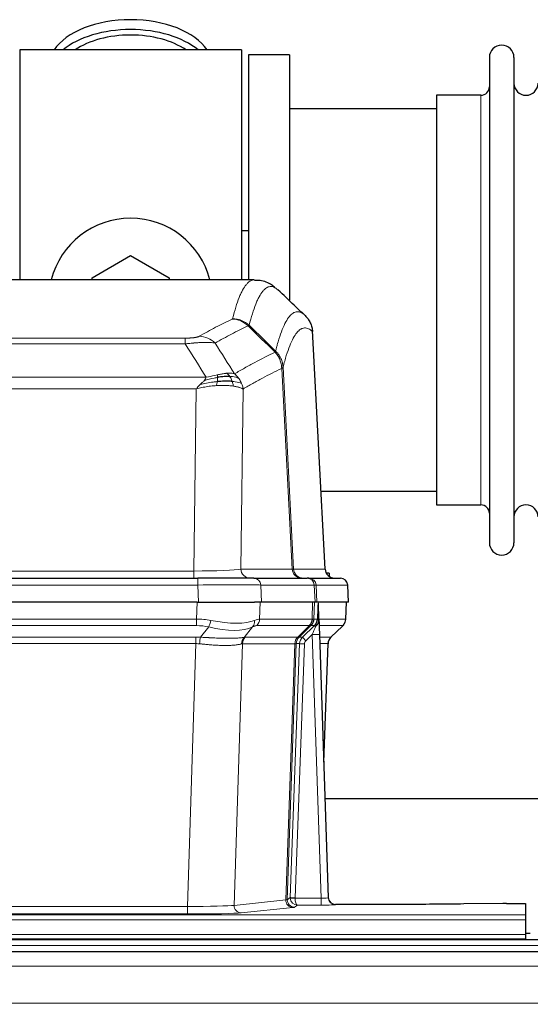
# Model space of a CAD drawing. Header units: inches. Extents: x 0 to 20790, y -12 to 14700.
# Tile 72 of 132: x 5316 to 5528, y 11981 to 12390. Entities that reach past the tile are written whole.
import ezdxf

# ---------------------------------------------------------------- set-up
doc = ezdxf.new("R2010")
doc.units = ezdxf.units.IN
doc.layers.add('1', color=7, linetype='Continuous', true_color=0xffffff)
doc.layers.add('254', color=7, linetype='Continuous', true_color=0xffffff)
doc.styles.add('latin_extended', font='simplex.shx')
doc.dimstyles.get("Standard").update_dxf_attribs({"dimtxt": 0.18, "dimasz": 0.18, "dimexe": 0.18, "dimexo": 0.0625, "dimgap": 0.09, "dimtad": 0, "dimtih": 1, "dimtoh": 1, "dimdec": 4, "dimzin": 0, "dimdsep": 46, "dimtxsty": 'Standard', "dimcen": 0.09, "dimadec": 0, "dimazin": 0, "dimtfac": 1, "dimtdec": 4, "dimtofl": 0, "dimtmove": 0, "dimatfit": 3, "dimfxl": 1, "dimtolj": 1, "dimtzin": 0, "dimarcsym": 0})

# ---------------------------------------------------------------- blocks, each defined once
blk = doc.blocks.new('_U1')
at = {"layer": '254', "color": 3, "linetype": 'Continuous', "lineweight": 13, "transparency": 16777216}
for p, q in [((1623.11, 12324.55), (1623.11, 8470.57)), ((7857.62, 10337.89), (7857.62, 8470.57)), ((1745.61, 8505.57), (7735.12, 8505.57))]:
    blk.add_line(p, q, dxfattribs=at)
at = {"layer": '254', "color": 3, "transparency": 16777216}
for points in [[(1745.61, 8525.98), (1745.61, 8485.15), (1623.11, 8505.57)], [(7735.12, 8485.15), (7735.12, 8525.98), (7857.62, 8505.57)]]:
    blk.add_solid(points, dxfattribs=at)
at = {"layer": 'Defpoints', "color": 0, "transparency": 16777216}
for p in [(1623.11, 12359.55), (7857.62, 10372.89), (7857.62, 8505.57)]:
    blk.add_point(p, dxfattribs=at)
at = {"layer": '254', "color": 2, "lineweight": 13, "transparency": 16777216, "insert": (4524.53, 8689.32), "char_height": 122.5, "attachment_point": 1, "style": 'latin_extended'}
blk.add_mtext('\\A1;6235', dxfattribs=at)

msp = doc.modelspace()

# ---------------------------------------------------------------- linework, layer by layer
at = {"layer": '1', "color": 2, "linetype": 'Continuous', "lineweight": 25}
for p, q in [((5407.619, 12377.691), (5315.619, 12377.691)), ((5315.619, 12377.691), (5315.619, 12282.091)), ((5407.619, 12377.691), (5407.619, 12282.091)), ((5427.619, 12375.691), (5410.619, 12375.691)), ((5410.619, 12375.691), (5410.619, 12282.093)), ((5427.619, 12375.691), (5427.619, 12273.691)), ((5510.619, 12374.591), (5510.619, 12172.791)), ((5520.819, 12374.591), (5520.819, 12172.791)), ((5507.119, 12358.841), (5488.619, 12358.841)), ((5488.619, 12358.841), (5488.619, 12188.541)), ((5488.625, 12353.191), (5427.619, 12353.191)), ((5410.614, 12302.453), (5407.618, 12302.453)), ((5345.619, 12282.928), (5361.619, 12292.166)), ((5361.619, 12292.166), (5377.619, 12282.928)), ((5412.973, 12282.086), (5150.265, 12282.086)), ((5345.619, 12282.085), (5345.619, 12282.928)), ((5377.619, 12282.928), (5377.619, 12282.085)), ((5442.395, 12161.873), (5437.124, 12261.01)), ((5440.681, 12194.191), (5488.625, 12194.191)), ((5488.619, 12188.541), (5507.119, 12188.541)), ((5173.709, 12158.086), (5389.529, 12158.086)), ((5412.784, 12158.086), (5389.529, 12158.086)), ((5412.784, 12158.086), (5434.958, 12158.086)), ((5435.656, 12158.086), (5434.958, 12158.086)), ((5435.656, 12158.086), (5448.766, 12158.086)), ((5444.119, 12160.191), (5442.854, 12160.191)), ((5444.119, 12160.191), (5444.119, 12158.783)), ((5452.158, 12148.086), (5451.777, 12155.245)), ((5389.231, 12148.086), (5174.007, 12148.086)), ((5389.231, 12148.086), (5413.089, 12148.086)), ((5415.984, 12148.086), (5413.089, 12148.086)), ((5438.239, 12148.086), (5415.984, 12148.086)), ((5439.023, 12148.086), (5438.239, 12148.086)), ((5452.141, 12148.086), (5439.023, 12148.086)), ((5439.83, 12140.925), (5439.603, 12147.655)), ((5450.968, 12141.075), (5451.217, 12148.086)), ((5439.832, 12140.875), (5439.83, 12140.925)), ((5444.818, 12133.561), (5449.556, 12138.07)), ((5440.04, 12134.607), (5443.728, 12025.231)), ((5441.828, 12081.583), (5443.607, 12130.856)), ((5610.838, 12066.355), (5442.32, 12066.355)), ((5443.728, 12025.231), (5443.736, 12025.096)), ((5476.619, 12022.465), (5446.716, 12022.465)), ((5516.163, 12022.874), (5499.998, 12022.629)), ((5517.662, 12022.884), (5525.619, 12022.884)), ((5525.619, 12022.884), (5525.619, 12018.111)), ((5525.619, 12018.111), (5525.619, 12016.042)), ((5525.619, 12016.042), (5525.619, 12010.016)), ((5527.578, 12010.345), (5525.58, 12010.345)), ((5525.619, 12010.016), (5525.619, 12008.086)), ((6012.119, 12007.691), (5035.119, 12007.691)), ((5037.619, 12008.086), (5525.619, 12008.086)), ((5525.619, 12008.086), (5525.619, 12007.691)), ((6012.119, 12002.691), (5035.119, 12002.691))]:
    msp.add_line(p, q, dxfattribs=at)
at = {"layer": '1', "color": 110, "linetype": 'Continuous', "lineweight": 13}
for p, q in [((5507.119, 12358.841), (5507.119, 12188.541)), ((5442.383, 12161.876), (5437.135, 12260.572)), ((5178.948, 12257.879), (5384.29, 12257.879)), ((5384.29, 12255.462), (5384.29, 12257.879)), ((5384.29, 12255.462), (5178.948, 12255.462)), ((5428.735, 12161.876), (5424.384, 12245.268)), ((5424.94, 12245.745), (5429.316, 12161.876)), ((5170.216, 12241.632), (5393.022, 12241.632)), ((5388.909, 12236.733), (5174.329, 12236.733)), ((5387.941, 12161.05), (5388.909, 12236.733)), ((5408.341, 12236.723), (5407.383, 12161.876)), ((5407.383, 12161.876), (5428.735, 12161.876)), ((5429.316, 12161.876), (5442.383, 12161.876)), ((5175.298, 12161.05), (5387.941, 12161.05)), ((5387.941, 12158.086), (5387.941, 12161.05)), ((5389.529, 12158.086), (5389.529, 12155.243)), ((5389.529, 12155.243), (5173.709, 12155.243)), ((5389.822, 12148.086), (5389.529, 12155.243)), ((5437.865, 12155.243), (5415.691, 12155.243)), ((5415.691, 12155.243), (5415.984, 12148.086)), ((5438.239, 12148.086), (5437.865, 12155.243)), ((5451.761, 12155.243), (5438.65, 12155.243)), ((5438.65, 12155.243), (5439.023, 12148.086)), ((5452.141, 12148.086), (5451.761, 12155.243)), ((5389.04, 12141.091), (5389.231, 12148.086)), ((5415.413, 12148.086), (5415.222, 12141.091)), ((5436.969, 12141.091), (5437.212, 12148.086)), ((5437.997, 12148.086), (5437.754, 12141.091)), ((5450.953, 12141.091), (5451.2, 12148.086)), ((5174.198, 12141.091), (5389.04, 12141.091)), ((5389.04, 12138.354), (5389.04, 12141.091)), ((5415.222, 12141.091), (5436.969, 12141.091)), ((5437.754, 12141.091), (5439.216, 12141.091)), ((5439.825, 12141.091), (5450.953, 12141.091)), ((5389.04, 12138.354), (5174.198, 12138.354)), ((5390.611, 12133.527), (5394.064, 12137.795)), ((5412.263, 12137.795), (5408.769, 12133.477)), ((5435.786, 12138.354), (5414.039, 12138.354)), ((5431.007, 12133.545), (5435.953, 12138.342)), ((5436.498, 12138.342), (5431.607, 12133.598)), ((5433.044, 12133.604), (5437.971, 12138.354)), ((5437.971, 12138.354), (5436.536, 12138.354)), ((5449.734, 12138.354), (5439.915, 12138.354)), ((5444.826, 12133.581), (5449.639, 12138.162)), ((5174.54, 12133.603), (5388.698, 12133.603)), ((5388.698, 12130.865), (5388.698, 12133.603)), ((5409.272, 12133.545), (5431.007, 12133.545)), ((5431.632, 12133.604), (5433.044, 12133.604)), ((5437.042, 12134.611), (5434.432, 12132.095)), ((5440.736, 12025.069), (5437.042, 12134.611)), ((5440.074, 12133.604), (5444.813, 12133.604)), ((5388.698, 12130.865), (5174.54, 12130.865)), ((5385.224, 12021.58), (5388.698, 12130.865)), ((5408.09, 12130.825), (5404.633, 12022.049)), ((5429.825, 12130.825), (5408.09, 12130.825)), ((5426.118, 12024.295), (5429.831, 12130.825)), ((5430.414, 12130.869), (5426.703, 12024.409)), ((5427.932, 12025.306), (5431.823, 12130.869)), ((5433.821, 12130.728), (5429.929, 12025.165)), ((5431.823, 12130.869), (5430.414, 12130.869)), ((5443.595, 12130.869), (5440.166, 12130.869)), ((5441.822, 12081.756), (5443.595, 12130.869)), ((5404.633, 12022.049), (5426.118, 12024.295)), ((5426.703, 12024.409), (5427.932, 12025.306)), ((5429.931, 12025.069), (5440.736, 12025.069)), ((5440.736, 12025.069), (5440.736, 12022.175)), ((5446.716, 12022.465), (5446.727, 12022.333)), ((5178.014, 12021.58), (5385.224, 12021.58)), ((5385.224, 12018.476), (5178.014, 12018.476)), ((5385.224, 12021.58), (5385.224, 12018.476)), ((5429.026, 12021.179), (5407.541, 12018.932)), ((5430.894, 12022.175), (5429.7, 12021.303)), ((5440.736, 12022.175), (5430.894, 12022.175)), ((5037.619, 12018.111), (5525.619, 12018.111)), ((5037.619, 12016.042), (5525.619, 12016.042)), ((5037.619, 12010.016), (5525.619, 12010.016)), ((6012.119, 12005.326), (5035.119, 12005.326)), ((6012.119, 11996.833), (5035.119, 11996.833)), ((6012.119, 11981.35), (5035.119, 11981.35))]:
    msp.add_line(p, q, dxfattribs=at)
at = {"layer": '1', "color": 2, "linetype": 'Continuous', "lineweight": 25}
for centre, radius, start, end in [((5515.719, 12374.591), 5.1, 0, 180), ((5507.119, 12362.341), 3.5, 270, 0), ((5525.819, 12363.841), 5, 180, 0), ((5361.619, 12273.691), 34, 14.29875, 165.70125), ((5507.119, 12185.041), 3.5, 0, 90), ((5525.819, 12183.541), 5, 0, 180), ((5515.719, 12172.791), 5.1, 180, 0), ((5448.781, 12155.086), 3, 3.87864, 90)]:
    msp.add_arc(centre, radius, start, end, dxfattribs=at)
for centre, major_axis, ratio, start_param, end_param in [((5361.619, 12370.76), (34, 0), 0.5735764, 0.3633693, 2.7782723), ((5361.619, 12366.664), (34, 0), 0.5735764, 0.6009523, 2.5406894), ((5361.619, 12366.664), (-30, 0), 0.5735764, 4.712389, 5.5877152), ((5361.619, 12366.664), (-30, 0), 0.5735764, 3.8370627, 4.712389), ((5446.375, 12162.086), (0, -4), 0.9993908, 4.7647489, 6.2831853), ((5440.04, 12134.782), (-0.227, 6.726), 0.0008736, 0.4374328, 1.5967123), ((5446.862, 12141.039), (3.174, -2.434), 0.9869112, 6.1322815, 6.2830018), ((5447.603, 12130.703), (-3.886, 0.947), 0.998973, 5.7186048, 6.4862172), ((5446.716, 12025.469), (-0.15, 3), 0.998739, 1.5545356, 3.0917055), ((5517.665, 12022.805), (-3, 0), 0.0262223, 4.7133912, 5.2365954)]:
    msp.add_ellipse(centre, major_axis=major_axis, ratio=ratio, start_param=start_param, end_param=end_param, dxfattribs=at)
at = {"layer": '1', "color": 110, "linetype": 'Continuous', "lineweight": 13}
for centre, major_axis, ratio, start_param, end_param in [((5403.799, 12255.868), (-4.281, 9.037), 0.9659395, 5.0815715, 5.8272089), ((5403.986, 12256.029), (-9.695, 2.45), 0.9931439, 4.2008878, 4.9582972), ((5390.137, 12248.722), (4.97, -8.677), 0.9635717, 1.8622888, 2.6052468), ((5388.02, 12162.086), (20.002, 0.052), 0.0517476, 4.708281, 6.0295934), ((5411.259, 12162.086), (0, 4), 0.9702957, 1.6231562, 3.1415927), ((5409.29, 12162.086), (-20.038, 0.208), 0.001459, 2.8976729, 3.1068244), ((5432.611, 12162.086), (0, -4), 0.9702957, 4.7647489, 6.2831853), ((5433.308, 12162.086), (0, -4), 0.9993908, 4.7647489, 6.2831853), ((5412.784, 12155.086), (0, -3), 0.9702957, 1.6231562, 3.1415927), ((5434.958, 12155.086), (0, -3), 0.9702957, 1.6231562, 3.1415927), ((5435.656, 12155.086), (0, -3), 0.9993908, 1.6231562, 3.1415927), ((5448.766, 12155.086), (0, -3), 0.9993908, 1.6231562, 3.1415927), ((5389.478, 12155.086), (27.018, 0.123), 0.0058026, 0.2445567, 1.5688664), ((5411.638, 12155.086), (27.029, 0.156), 0.000812, 0.0348973, 0.2440488), ((5388.39, 12118.231), (26.983, 1.545), 0.8452785, 1.2775604, 1.4983912), ((5388.39, 12118.231), (27.492, 22.639), 0.1155218, 0.1441436, 0.3649744), ((5411.343, 12141.231), (0, -4), 0.9702957, 0.7679449, 1.5358897), ((5433.09, 12141.231), (0, -4), 0.9702957, 0.7679449, 1.5358897), ((5433.256, 12141.219), (-0.603, -3.954), 0.9772749, 0.9153799, 1.6837369), ((5433.721, 12141.219), (1.703, -3.619), 0.9971774, 0.3287851, 1.0971421), ((5433.759, 12141.231), (0, -4), 0.9993908, 0.7679449, 1.5358897), ((5409.96, 12118.231), (27.661, 22.629), 0.1172122, 0.109686, 0.1416662), ((5411.11, 12151.321), (-26.658, 10.191), 0.0473724, 2.9456198, 3.0909709), ((5409.959, 12118.231), (27.808, 22.856), 0.0163197, 0.0204946, 0.0524747), ((5441.213, 12141.022), (-1.999, 0.077), 0.1036431, 0.0350743, 0.8106069), ((5446.957, 12141.231), (0, 4), 0.9993908, 3.9095375, 4.6774824), ((5388.39, 12115.354), (16.721, 16.271), 0.9721633, 0.5640914, 0.7849222), ((5394.064, 12140.672), (-0.881, -3.902), 0.2224052, 0.7930597, 1.5799958), ((5389.293, 12151.321), (-25.873, 10.634), 0.4068526, 1.919368, 2.8032049), ((5389.293, 12151.321), (-26.677, 8.186), 0.3267204, 1.882912, 2.7667489), ((5409.566, 12140.672), (1.736, -3.604), 0.8689501, 0.3464596, 1.1333957), ((5391.087, 12115.354), (23.46, 22.829), 0.1194803, 0.122173, 0.3430038), ((5412.656, 12115.354), (23.636, 22.829), 0.1185166, 0.0901186, 0.1220989), ((5411.11, 12151.321), (-25.449, 12.923), 0.0600246, 2.9512599, 3.096611), ((5412.736, 12115.354), (23.81, 22.997), 0.0168486, 0.0174428, 0.049423), ((5437.042, 12134.681), (1.856, 4.567), 0.0053314, 4.6992705, 5.4949999), ((5435.194, 12141.231), (3.533, 1.889), 0.9978056, 4.9883748, 5.1348751), ((5439.359, 12136.915), (1.388, -1.44), 0.0242285, 3.1658454, 3.9417885), ((5439.946, 12137.57), (1.583, -1.222), 0.0276319, 3.169255, 3.9405385), ((5425.919, 12115.354), (23.826, 22.997), 0.016839, 6.1714068, 6.3006297), ((5387.908, 12109.603), (17.528, 16.98), 0.9676454, 0.704996, 0.7848435), ((5390.611, 12130.649), (0.32, 3.987), 0.0824896, 0.7712526, 1.5399639), ((5411.465, 12130.6), (-0.926, 3.891), 0.9457602, 0.5436933, 1.3082514), ((5411.968, 12130.668), (0, 4), 0.9702957, 0.7679449, 1.5315264), ((5385.207, 12109.436), (24.592, 23.931), 0.1189226, 0.1216051, 0.196623), ((5433.703, 12130.668), (0, 4), 0.9702957, 0.7679449, 1.5315264), ((5433.709, 12130.668), (-0.019, 4), 0.9702844, 0.7633847, 1.5270253), ((5434.384, 12130.721), (-1.442, 3.731), 0.998056, 0.3995344, 1.1665625), ((5434.409, 12130.727), (0, 4), 0.9993908, 0.7679449, 1.5351916), ((5406.795, 12109.587), (24.847, 24.013), 0.0168511, 0.0174346, 0.0398881), ((5435.82, 12130.727), (2.83, 2.828), 0.9993905, 1.5533428, 2.3205896), ((5434.432, 12132.165), (1.388, -1.44), 0.0242285, 3.1658454, 4.7375178), ((5437.042, 12134.506), (2.998, 0.101), 0.0348797, 6.2820091, 7.8528054), ((5447.59, 12130.727), (0, -4), 0.9993908, 3.9095375, 4.6767843), ((5419.945, 12109.587), (24.879, 24.014), 0.016827, 6.2565923, 6.3006169), ((5387.908, 12106.726), (2.819, 24.028), 0.8253154, 0.0219437, 0.1017912), ((5387.903, 12106.559), (20.559, 24.143), 0.118818, 0.0965283, 0.1715462), ((5409.571, 12106.708), (20.85, 24.158), 0.0182434, 0.0122066, 0.0346596), ((5433.821, 12130.798), (1.999, -0.074), 0.0348758, 3.1764983, 4.7136745), ((5435.82, 12130.657), (1.703, 1.052), 0.998638, 1.7848011, 2.5520478), ((5422.722, 12106.709), (20.882, 24.158), 0.0154016, 6.2548756, 6.2989002), ((5429.026, 12024.178), (0.312, -2.984), 0.969741, 4.5720353, 6.175756), ((5406.701, 12024.324), (20.016, 0.105), 0.0266879, 6.037898, 6.2472222), ((5429.7, 12024.302), (1.769, -2.423), 0.9990158, 4.0464368, 5.6519121), ((5430.929, 12025.2), (0.383, 2.976), 0.9995814, 1.6633167, 1.7590822), ((5429.929, 12025.235), (1.999, -0.074), 0.0348758, 3.1764983, 4.7136745), ((5429.931, 12025.139), (-1.997, -0.118), 0.0348391, 0.0373692, 1.5687431), ((5430.894, 12025.174), (-0.98, 2.84), 0.9849493, 1.294853, 2.8045628), ((5430.929, 12025.131), (0.606, 0.798), 0.9977275, 2.1839011, 2.2796666), ((5430.894, 12025.174), (-0.028, 3), 0.3214645, 1.6026847, 3.1123946), ((5440.723, 12025.332), (-3.005, 0.103), 0.0869619, 1.577888, 3.1486843), ((5440.723, 12022.333), (-6.003, 0), 0.0262109, 1.5728579, 3.1436542), ((5446.727, 12025.332), (-2.991, -0.235), 0.9996552, 0.0000105, 1.4923863), ((5385.218, 12022.077), (20.013, 0.095), 0.0248544, 4.7125895, 6.0379715), ((5385.218, 12019.078), (-23.012, 0), 0.0261647, 1.5710736, 2.8964556), ((5407.541, 12021.931), (0.312, -2.984), 0.969741, 4.5720353, 6.175756), ((5406.701, 12021.325), (23.014, 0), 0.0261612, 6.0380559, 6.2473801)]:
    msp.add_ellipse(centre, major_axis=major_axis, ratio=ratio, start_param=start_param, end_param=end_param, dxfattribs=at)
for points, knots in [([(5403.986, 12265.964), (5404.424, 12267.703), (5405.314, 12270.9), (5406.235, 12273.534), (5406.937, 12275.299), (5407.173, 12275.853), (5407.649, 12276.889), (5407.888, 12277.372), (5408.614, 12278.715), (5409.105, 12279.469), (5409.729, 12280.237), (5409.854, 12280.381), (5410.105, 12280.653), (5410.483, 12281.034), (5410.866, 12281.335), (5411.636, 12281.832), (5412.249, 12282.056), (5412.873, 12282.086), (5412.966, 12282.086)], [0, 0, 0, 0, 0.1619138, 0.3238276, 0.3238276, 0.4047846, 0.4047846, 0.4857415, 0.4857415, 0.6476553, 0.6476553, 0.6881337, 0.6881337, 0.7286122, 0.8095691, 0.8095691, 0.9714829, 1, 1, 1, 1]), ([(5422.828, 12277.939), (5422.27, 12278.452), (5421.168, 12279.195), (5419.558, 12279.466), (5418.514, 12279.084), (5417.742, 12278.587), (5417.359, 12278.285), (5416.981, 12277.904), (5416.729, 12277.633), (5416.604, 12277.488), (5415.979, 12276.721), (5415.487, 12275.967), (5414.761, 12274.624), (5414.521, 12274.142), (5414.045, 12273.106), (5413.808, 12272.553), (5413.105, 12270.789), (5412.183, 12268.157), (5411.292, 12264.963), (5410.854, 12263.226)], [0, 0, 0, 0, 0.125, 0.25, 0.375, 0.375, 0.4375, 0.46875, 0.46875, 0.5, 0.5, 0.625, 0.625, 0.6875, 0.6875, 0.75, 0.75, 0.875, 1, 1, 1, 1]), ([(5421.85, 12252.511), (5421.906, 12252.734), (5421.962, 12252.954), (5422.074, 12253.39), (5422.243, 12254.038), (5422.638, 12255.501), (5422.982, 12256.672), (5423.675, 12258.907), (5424.615, 12261.594), (5426.074, 12264.751), (5427.078, 12266.274), (5427.652, 12266.966), (5427.716, 12267.041), (5427.844, 12267.185), (5428.036, 12267.396), (5428.488, 12267.838), (5428.879, 12268.136), (5429.208, 12268.338), (5429.274, 12268.376), (5429.406, 12268.448), (5429.604, 12268.549), (5430.069, 12268.736), (5430.472, 12268.814), (5431.283, 12268.861), (5432.381, 12268.631), (5433.508, 12267.816), (5434.08, 12267.262)], [0, 0, 0, 0, 0.015625, 0.015625, 0.03125, 0.0625, 0.125, 0.125, 0.25, 0.375, 0.5, 0.5, 0.515625, 0.515625, 0.53125, 0.5625, 0.625, 0.625, 0.640625, 0.640625, 0.65625, 0.6875, 0.75, 0.75, 0.875, 1, 1, 1, 1]), ([(5390.137, 12258.628), (5391.271, 12259.281), (5392.407, 12259.919), (5394.679, 12261.169), (5395.816, 12261.781), (5399.232, 12263.574), (5401.513, 12264.716), (5403.799, 12265.803)], [0, 0, 0, 0, 0.25, 0.25, 0.5, 0.5, 1, 1, 1, 1]), ([(5403.986, 12265.964), (5403.979, 12265.937), (5403.96, 12265.91), (5403.898, 12265.856), (5403.855, 12265.83), (5403.799, 12265.803)], [0, 0, 0, 0, 0.5, 0.5, 1, 1, 1, 1]), ([(5410.395, 12262.986), (5408.107, 12261.897), (5405.823, 12260.755), (5402.403, 12258.959), (5401.265, 12258.347), (5398.989, 12257.095), (5397.853, 12256.456), (5396.717, 12255.803)], [0, 0, 0, 0, 0.5, 0.5, 0.75, 0.75, 1, 1, 1, 1]), ([(5437.135, 12260.572), (5436.565, 12261.117), (5435.441, 12261.917), (5434.346, 12262.134), (5433.537, 12262.079), (5433.135, 12261.996), (5432.672, 12261.805), (5432.474, 12261.702), (5432.342, 12261.63), (5432.277, 12261.591), (5431.949, 12261.386), (5431.559, 12261.086), (5431.108, 12260.64), (5430.917, 12260.428), (5430.789, 12260.283), (5430.725, 12260.208), (5430.153, 12259.512), (5429.151, 12257.984), (5427.697, 12254.823), (5426.29, 12250.792), (5425.385, 12247.524), (5424.94, 12245.745)], [0, 0, 0, 0, 0.125, 0.25, 0.25, 0.3125, 0.34375, 0.359375, 0.359375, 0.375, 0.375, 0.4375, 0.46875, 0.484375, 0.484375, 0.5, 0.5, 0.625, 0.75, 0.875, 1, 1, 1, 1]), ([(5390.137, 12258.628), (5390.116, 12258.616), (5390.094, 12258.604), (5390.048, 12258.58), (5390.024, 12258.568), (5389.949, 12258.532), (5389.894, 12258.509), (5389.776, 12258.462), (5389.713, 12258.439), (5389.576, 12258.393), (5389.503, 12258.37), (5389.346, 12258.326), (5389.262, 12258.304), (5389.126, 12258.271), (5389.08, 12258.261), (5388.983, 12258.239), (5388.933, 12258.229), (5388.78, 12258.198), (5388.672, 12258.178), (5388.444, 12258.139), (5388.324, 12258.12), (5388.134, 12258.093), (5388.037, 12258.08), (5387.936, 12258.067), (5387.868, 12258.059), (5387.834, 12258.055), (5387.659, 12258.034), (5387.515, 12258.019), (5387.068, 12257.977), (5386.751, 12257.953), (5386.331, 12257.929), (5386.246, 12257.925), (5386.073, 12257.917), (5385.986, 12257.913), (5385.724, 12257.902), (5385.548, 12257.896), (5385.193, 12257.887), (5385.015, 12257.884), (5384.654, 12257.88), (5384.473, 12257.879), (5384.29, 12257.879)], [0, 0, 0, 0, 0.03125, 0.03125, 0.0625, 0.0625, 0.125, 0.125, 0.1875, 0.1875, 0.25, 0.25, 0.3125, 0.3125, 0.34375, 0.34375, 0.375, 0.375, 0.4375, 0.4375, 0.5, 0.5, 0.53125, 0.546875, 0.546875, 0.5625, 0.5625, 0.625, 0.625, 0.75, 0.75, 0.78125, 0.78125, 0.8125, 0.8125, 0.875, 0.875, 0.9375, 0.9375, 1, 1, 1, 1]), ([(5396.717, 12255.803), (5396.42, 12255.859), (5396.093, 12255.906), (5395.381, 12255.986), (5394.994, 12256.018), (5394.366, 12256.053), (5394.094, 12256.065), (5393.809, 12256.074), (5393.693, 12256.077), (5393.635, 12256.078), (5393.46, 12256.082), (5393.341, 12256.084), (5392.739, 12256.091), (5392.23, 12256.087), (5391.557, 12256.07), (5391.421, 12256.066), (5391.214, 12256.06), (5391.144, 12256.057), (5391.005, 12256.052), (5390.935, 12256.049), (5390.583, 12256.035), (5390.296, 12256.021), (5389.42, 12255.972), (5388.815, 12255.929), (5388.111, 12255.871), (5388.033, 12255.865), (5387.875, 12255.851), (5387.796, 12255.844), (5387.558, 12255.823), (5387.399, 12255.808), (5386.919, 12255.763), (5386.596, 12255.73), (5385.621, 12255.626), (5384.961, 12255.548), (5384.29, 12255.462)], [0, 0, 0, 0, 0.125, 0.125, 0.25, 0.25, 0.3125, 0.328125, 0.328125, 0.34375, 0.34375, 0.375, 0.375, 0.5, 0.5, 0.53125, 0.53125, 0.546875, 0.546875, 0.5625, 0.5625, 0.625, 0.625, 0.75, 0.75, 0.765625, 0.765625, 0.78125, 0.78125, 0.8125, 0.8125, 0.875, 0.875, 1, 1, 1, 1]), ([(5404.785, 12243.009), (5406.182, 12243.843), (5407.582, 12244.656), (5410.384, 12246.241), (5411.787, 12247.013), (5416.001, 12249.268), (5418.816, 12250.689), (5421.638, 12252.028)], [0, 0, 0, 0, 0.25, 0.25, 0.5, 0.5, 1, 1, 1, 1]), ([(5421.85, 12252.511), (5421.83, 12252.462), (5421.814, 12252.386), (5421.756, 12252.213), (5421.713, 12252.117), (5421.638, 12252.028)], [0, 0, 0, 0, 0.5, 0.5, 1, 1, 1, 1]), ([(5421.638, 12252.028), (5422.047, 12251.583), (5422.42, 12251.098), (5423.078, 12250.061), (5423.364, 12249.509), (5423.835, 12248.356), (5424.021, 12247.756), (5424.285, 12246.527), (5424.362, 12245.899), (5424.384, 12245.268)], [0, 0, 0, 0, 0.25, 0.25, 0.5, 0.5, 0.75, 0.75, 1, 1, 1, 1]), ([(5421.85, 12252.511), (5422.04, 12252.319), (5422.441, 12251.913), (5423.007, 12251.206), (5423.561, 12250.373), (5424.177, 12249.191), (5424.736, 12247.641), (5424.872, 12246.377), (5424.94, 12245.745)], [0, 0, 0, 0, 0.1064395, 0.2252974, 0.3565726, 0.5002636, 0.7501339, 1, 1, 1, 1]), ([(5401.609, 12243.271), (5401.46, 12243.258), (5401.308, 12243.242), (5400.694, 12243.171), (5400.214, 12243.096), (5399.22, 12242.915), (5398.706, 12242.808), (5397.999, 12242.655), (5397.82, 12242.615), (5397.64, 12242.575)], [0, 0, 0, 0, 0.125, 0.125, 0.5, 0.5, 0.875, 0.875, 1, 1, 1, 1]), ([(5404.785, 12243.009), (5404.091, 12243.234), (5403.325, 12243.328), (5402.198, 12243.312), (5401.908, 12243.296), (5401.609, 12243.271)], [0, 0, 0, 0, 0.75, 0.75, 1, 1, 1, 1]), ([(5402.833, 12241.948), (5402.735, 12242.098), (5402.633, 12242.24), (5402.376, 12242.568), (5402.219, 12242.742), (5401.908, 12243.043), (5401.755, 12243.169), (5401.609, 12243.271)], [0, 0, 0, 0, 0.25, 0.25, 0.625, 0.625, 1, 1, 1, 1]), ([(5424.384, 12245.268), (5421.698, 12243.993), (5419.018, 12242.643), (5415.007, 12240.507), (5413.672, 12239.776), (5411.004, 12238.278), (5409.672, 12237.51), (5408.341, 12236.723)], [0, 0, 0, 0, 0.5, 0.5, 0.75, 0.75, 1, 1, 1, 1]), ([(5424.94, 12245.745), (5424.933, 12245.727), (5424.907, 12245.656), (5424.8, 12245.544), (5424.607, 12245.41), (5424.453, 12245.312), (5424.384, 12245.268)], [0, 0, 0, 0, 0.1283244, 0.5000876, 0.7752121, 1, 1, 1, 1]), ([(5390.48, 12238.57), (5390.69, 12238.772), (5390.983, 12239.054), (5391.429, 12239.466), (5391.782, 12239.805), (5392.036, 12240.068), (5392.151, 12240.188)], [0, 0, 0, 0, 0.3659786, 0.5111863, 0.7766492, 1, 1, 1, 1]), ([(5397.621, 12239.8), (5397.043, 12239.747), (5396.456, 12239.681), (5394.082, 12239.368), (5392.252, 12239.022), (5390.48, 12238.57)], [0, 0, 0, 0, 0.25, 0.25, 1, 1, 1, 1]), ([(5392.151, 12240.188), (5392.384, 12240.449), (5392.807, 12240.921), (5392.955, 12241.412), (5393.022, 12241.632)], [0, 0, 0, 0, 0.5515604, 1, 1, 1, 1]), ([(5397.79, 12241.542), (5397.332, 12241.464), (5396.869, 12241.376), (5394.998, 12240.986), (5393.562, 12240.61), (5392.151, 12240.188)], [0, 0, 0, 0, 0.25, 0.25, 1, 1, 1, 1]), ([(5397.64, 12242.575), (5397.279, 12242.495), (5396.912, 12242.412), (5395.418, 12242.077), (5394.242, 12241.821), (5393.022, 12241.632)], [0, 0, 0, 0, 0.25, 0.25, 1, 1, 1, 1]), ([(5397.307, 12238.15), (5397.34, 12238.313), (5397.379, 12238.498), (5397.461, 12238.901), (5397.504, 12239.117), (5397.571, 12239.492), (5397.597, 12239.646), (5397.621, 12239.8)], [0, 0, 0, 0, 0.375, 0.375, 0.75, 0.75, 1, 1, 1, 1]), ([(5397.621, 12239.8), (5397.633, 12239.878), (5397.645, 12239.955), (5397.69, 12240.265), (5397.719, 12240.497), (5397.762, 12240.941), (5397.777, 12241.154), (5397.787, 12241.417), (5397.789, 12241.481), (5397.79, 12241.542)], [0, 0, 0, 0, 0.125, 0.125, 0.5, 0.5, 0.875, 0.875, 1, 1, 1, 1]), ([(5397.79, 12241.542), (5397.792, 12241.666), (5397.79, 12241.782), (5397.777, 12242.047), (5397.761, 12242.185), (5397.712, 12242.414), (5397.68, 12242.506), (5397.64, 12242.575)], [0, 0, 0, 0, 0.25, 0.25, 0.625, 0.625, 1, 1, 1, 1]), ([(5406.492, 12241.202), (5405.793, 12241.533), (5404.922, 12241.758), (5403.562, 12241.91), (5403.205, 12241.935), (5402.833, 12241.948)], [0, 0, 0, 0, 0.75, 0.75, 1, 1, 1, 1]), ([(5403.819, 12239.886), (5403.788, 12239.976), (5403.756, 12240.067), (5403.622, 12240.431), (5403.508, 12240.703), (5403.259, 12241.228), (5403.123, 12241.481), (5402.931, 12241.796), (5402.883, 12241.873), (5402.833, 12241.948)], [0, 0, 0, 0, 0.125, 0.125, 0.5, 0.5, 0.875, 0.875, 1, 1, 1, 1]), ([(5407.702, 12239.062), (5407.09, 12239.347), (5406.194, 12239.587), (5404.664, 12239.804), (5404.254, 12239.85), (5403.819, 12239.886)], [0, 0, 0, 0, 0.75, 0.75, 1, 1, 1, 1]), ([(5404.309, 12237.924), (5404.238, 12238.325), (5404.139, 12238.819), (5403.937, 12239.524), (5403.881, 12239.704), (5403.819, 12239.886)], [0, 0, 0, 0, 0.75, 0.75, 1, 1, 1, 1]), ([(5406.492, 12241.202), (5406.369, 12241.368), (5406.241, 12241.531), (5405.908, 12241.928), (5405.698, 12242.158), (5405.256, 12242.598), (5405.025, 12242.809), (5404.785, 12243.009)], [0, 0, 0, 0, 0.25, 0.25, 0.625, 0.625, 1, 1, 1, 1]), ([(5407.702, 12239.062), (5407.663, 12239.156), (5407.623, 12239.25), (5407.455, 12239.623), (5407.316, 12239.898), (5407.013, 12240.434), (5406.848, 12240.696), (5406.613, 12241.035), (5406.553, 12241.119), (5406.492, 12241.202)], [0, 0, 0, 0, 0.125, 0.125, 0.5, 0.5, 0.875, 0.875, 1, 1, 1, 1]), ([(5388.909, 12236.733), (5389.032, 12236.913), (5389.307, 12237.318), (5389.841, 12237.93), (5390.254, 12238.344), (5390.48, 12238.57)], [0, 0, 0, 0, 0.2664231, 0.5992998, 1, 1, 1, 1]), ([(5397.307, 12238.15), (5396.899, 12238.121), (5396.093, 12238.063), (5394.861, 12237.927), (5393.636, 12237.759), (5392.424, 12237.554), (5391.23, 12237.315), (5390.059, 12237.046), (5389.289, 12236.837), (5388.909, 12236.733)], [0, 0, 0, 0, 0.1523218, 0.3014284, 0.4473536, 0.5901335, 0.7298066, 0.8664141, 1, 1, 1, 1]), ([(5404.309, 12237.924), (5404.001, 12237.966), (5403.394, 12238.049), (5402.411, 12238.137), (5401.407, 12238.198), (5400.387, 12238.228), (5399.361, 12238.23), (5398.339, 12238.207), (5397.646, 12238.169), (5397.307, 12238.15)], [0, 0, 0, 0, 0.1580483, 0.3110147, 0.4589091, 0.6017421, 0.7395257, 0.8722733, 1, 1, 1, 1]), ([(5408.341, 12236.723), (5408.22, 12236.795), (5407.985, 12236.934), (5407.545, 12237.127), (5407.075, 12237.299), (5406.585, 12237.449), (5406.093, 12237.579), (5405.611, 12237.691), (5405.15, 12237.784), (5404.721, 12237.861), (5404.44, 12237.904), (5404.309, 12237.924)], [0, 0, 0, 0, 0.1527923, 0.2951653, 0.4271184, 0.5486511, 0.6597631, 0.7604539, 0.8507236, 0.9305721, 1, 1, 1, 1]), ([(5408.341, 12236.723), (5408.257, 12237.32), (5408.115, 12237.913), (5407.852, 12238.683), (5407.78, 12238.873), (5407.702, 12239.062)], [0, 0, 0, 0, 0.75, 0.75, 1, 1, 1, 1]), ([(5439.216, 12141.091), (5439.237, 12141.643), (5439.258, 12142.195), (5439.301, 12143.298), (5439.323, 12143.848), (5439.356, 12144.673), (5439.367, 12144.948), (5439.389, 12145.497), (5439.4, 12145.771), (5439.422, 12146.318), (5439.434, 12146.591), (5439.451, 12146.999), (5439.456, 12147.135), (5439.468, 12147.407), (5439.474, 12147.542), (5439.48, 12147.677)], [0, 0, 0, 0, 0.25, 0.25, 0.5, 0.5, 0.625, 0.625, 0.75, 0.75, 0.875, 0.875, 0.9375, 0.9375, 1, 1, 1, 1]), ([(5390.611, 12133.527), (5391.129, 12133.504), (5391.644, 12133.479), (5392.669, 12133.428), (5393.179, 12133.402), (5393.814, 12133.369), (5393.94, 12133.362), (5394.194, 12133.349), (5394.32, 12133.343), (5394.696, 12133.323), (5394.946, 12133.311), (5395.687, 12133.274), (5396.174, 12133.25), (5397.133, 12133.207), (5397.605, 12133.187), (5398.534, 12133.151), (5398.99, 12133.136), (5399.664, 12133.117), (5399.887, 12133.112), (5400.218, 12133.104), (5400.327, 12133.102), (5400.491, 12133.099), (5400.546, 12133.098), (5400.654, 12133.096), (5401.141, 12133.088), (5401.609, 12133.083), (5402.415, 12133.082), (5403.193, 12133.086), (5403.916, 12133.102), (5404.611, 12133.124), (5404.945, 12133.137), (5405.346, 12133.157), (5405.425, 12133.161), (5405.581, 12133.17), (5405.659, 12133.174), (5405.887, 12133.188), (5406.035, 12133.197), (5406.465, 12133.227), (5406.733, 12133.249), (5407.235, 12133.294), (5407.468, 12133.318), (5407.9, 12133.365), (5408.098, 12133.389), (5408.46, 12133.435), (5408.624, 12133.457), (5408.769, 12133.477)], [0, 0, 0, 0, 0.0625, 0.0625, 0.125, 0.125, 0.140625, 0.140625, 0.15625, 0.15625, 0.1875, 0.1875, 0.25, 0.25, 0.3125, 0.3125, 0.375, 0.375, 0.40625, 0.40625, 0.421875, 0.421875, 0.4296875, 0.4296875, 0.4375, 0.5, 0.5, 0.5625, 0.625, 0.625, 0.6875, 0.6875, 0.703125, 0.703125, 0.71875, 0.71875, 0.75, 0.75, 0.8125, 0.8125, 0.875, 0.875, 0.9375, 0.9375, 1, 1, 1, 1]), ([(5407.671, 12130.765), (5407.515, 12130.722), (5407.343, 12130.679), (5406.968, 12130.594), (5406.765, 12130.551), (5406.327, 12130.469), (5406.092, 12130.43), (5405.592, 12130.355), (5405.327, 12130.32), (5404.904, 12130.272), (5404.76, 12130.256), (5404.537, 12130.235), (5404.461, 12130.228), (5404.309, 12130.214), (5404.232, 12130.208), (5403.843, 12130.176), (5403.521, 12130.155), (5402.851, 12130.121), (5402.157, 12130.095), (5401.415, 12130.087), (5400.65, 12130.088), (5400.255, 12130.093), (5399.797, 12130.104), (5399.746, 12130.105), (5399.644, 12130.108), (5399.592, 12130.109), (5399.437, 12130.113), (5399.126, 12130.123), (5398.811, 12130.135), (5398.176, 12130.163), (5397.746, 12130.185), (5396.872, 12130.237), (5396.428, 12130.267), (5395.526, 12130.333), (5395.068, 12130.369), (5394.371, 12130.428), (5394.137, 12130.448), (5393.783, 12130.479), (5393.665, 12130.489), (5393.427, 12130.51), (5393.308, 12130.521), (5392.712, 12130.575), (5392.232, 12130.619), (5391.266, 12130.709), (5390.781, 12130.754), (5390.292, 12130.799)], [0, 0, 0, 0, 0.0625, 0.0625, 0.125, 0.125, 0.1875, 0.1875, 0.25, 0.25, 0.28125, 0.28125, 0.296875, 0.296875, 0.3125, 0.3125, 0.375, 0.375, 0.4375, 0.5, 0.5, 0.5625, 0.5625, 0.5703125, 0.5703125, 0.578125, 0.578125, 0.59375, 0.625, 0.625, 0.6875, 0.6875, 0.75, 0.75, 0.8125, 0.8125, 0.84375, 0.84375, 0.859375, 0.859375, 0.875, 0.875, 0.9375, 0.9375, 1, 1, 1, 1]), ([(5430.393, 12130.865), (5430.357, 12130.851), (5430.291, 12130.84), (5430.104, 12130.827), (5429.982, 12130.824), (5429.831, 12130.825)], [0, 0, 0, 0, 0.5, 0.5, 1, 1, 1, 1])]:
    msp.add_open_spline(points, degree=3, knots=knots, dxfattribs=at)
at = {"layer": '1', "color": 2, "linetype": 'Continuous', "lineweight": 25}
for points, knots in [([(5421.521, 12278.878), (5421.121, 12279.283), (5419.559, 12280.528), (5416.509, 12282.022), (5413.838, 12281.899), (5413.012, 12281.795)], [0, 0, 0, 0, 0.2214676, 0.7719123, 1, 1, 1, 1]), ([(5434.08, 12267.262), (5434.306, 12267.048), (5434.522, 12266.822), (5434.933, 12266.35), (5435.127, 12266.104), (5435.491, 12265.595), (5435.661, 12265.331), (5435.975, 12264.789), (5436.119, 12264.51), (5436.381, 12263.938), (5436.498, 12263.646), (5436.704, 12263.052), (5436.792, 12262.749), (5437.015, 12261.831), (5437.105, 12261.203), (5437.135, 12260.572)], [0, 0, 0, 0, 0.125, 0.125, 0.25, 0.25, 0.375, 0.375, 0.5, 0.5, 0.625, 0.625, 0.75, 0.75, 1, 1, 1, 1]), ([(5403.819, 12239.886), (5403.602, 12239.904), (5403.378, 12239.919), (5402.46, 12239.971), (5401.719, 12239.987), (5400.154, 12239.969), (5399.331, 12239.934), (5398.197, 12239.851), (5397.91, 12239.827), (5397.621, 12239.8)], [0, 0, 0, 0, 0.125, 0.125, 0.5, 0.5, 0.875, 0.875, 1, 1, 1, 1]), ([(5402.833, 12241.948), (5402.648, 12241.955), (5402.458, 12241.959), (5401.687, 12241.961), (5401.077, 12241.935), (5399.807, 12241.832), (5399.148, 12241.754), (5398.246, 12241.618), (5398.019, 12241.581), (5397.79, 12241.542)], [0, 0, 0, 0, 0.125, 0.125, 0.5, 0.5, 0.875, 0.875, 1, 1, 1, 1]), ([(5438.362, 12138.79), (5438.379, 12138.812), (5438.396, 12138.834), (5438.428, 12138.877), (5438.444, 12138.899), (5438.491, 12138.965), (5438.521, 12139.009), (5438.609, 12139.142), (5438.663, 12139.232), (5438.763, 12139.413), (5438.81, 12139.505), (5438.874, 12139.645), (5438.895, 12139.692), (5438.934, 12139.786), (5438.953, 12139.834), (5439.006, 12139.977), (5439.037, 12140.073), (5439.094, 12140.267), (5439.118, 12140.366), (5439.159, 12140.566), (5439.176, 12140.668), (5439.196, 12140.824), (5439.201, 12140.877), (5439.21, 12140.984), (5439.214, 12141.037), (5439.216, 12141.091)], [0, 0, 0, 0, 0.03125, 0.03125, 0.0625, 0.0625, 0.125, 0.125, 0.25, 0.25, 0.375, 0.375, 0.4375, 0.4375, 0.5, 0.5, 0.625, 0.625, 0.75, 0.75, 0.875, 0.875, 0.9375, 0.9375, 1, 1, 1, 1]), ([(5450.036, 12138.605), (5450.094, 12138.673), (5450.221, 12138.856), (5450.472, 12139.238), (5450.777, 12139.92), (5450.982, 12140.571), (5450.951, 12140.983), (5450.945, 12141.039)], [0, 0, 0, 0, 0.2255282, 0.4356233, 0.6511466, 0.9537437, 1, 1, 1, 1]), ([(5438.367, 12137.894), (5438.407, 12137.933), (5438.446, 12137.973), (5438.524, 12138.054), (5438.562, 12138.095), (5438.674, 12138.219), (5438.747, 12138.304), (5438.818, 12138.391)], [0, 0, 0, 0, 0.25, 0.25, 0.5, 0.5, 1, 1, 1, 1]), ([(5438.818, 12138.391), (5438.837, 12138.415), (5438.857, 12138.437), (5438.897, 12138.48), (5438.917, 12138.502), (5438.957, 12138.544), (5438.977, 12138.564), (5439.017, 12138.606), (5439.036, 12138.627), (5439.094, 12138.69), (5439.131, 12138.732), (5439.204, 12138.819), (5439.238, 12138.863), (5439.305, 12138.953), (5439.337, 12138.999), (5439.384, 12139.07), (5439.399, 12139.094), (5439.428, 12139.143), (5439.442, 12139.168), (5439.512, 12139.291), (5439.561, 12139.394), (5439.647, 12139.604), (5439.684, 12139.713), (5439.723, 12139.853), (5439.73, 12139.881), (5439.744, 12139.938), (5439.751, 12139.966), (5439.77, 12140.052), (5439.78, 12140.109), (5439.808, 12140.283), (5439.833, 12140.516), (5439.836, 12140.754), (5439.832, 12140.875)], [0, 0, 0, 0, 0.03125, 0.03125, 0.0625, 0.0625, 0.09375, 0.09375, 0.125, 0.125, 0.1875, 0.1875, 0.25, 0.25, 0.3125, 0.3125, 0.34375, 0.34375, 0.375, 0.375, 0.5, 0.5, 0.625, 0.625, 0.65625, 0.65625, 0.6875, 0.6875, 0.75, 0.75, 0.875, 1, 1, 1, 1]), ([(5499.998, 12022.629), (5496.465, 12022.575), (5492.663, 12022.534), (5484.78, 12022.479), (5480.7, 12022.465), (5476.619, 12022.465)], [0, 0, 0, 0, 0.5, 0.5, 1, 1, 1, 1])]:
    msp.add_open_spline(points, degree=3, knots=knots, dxfattribs=at)
for points, degree in [([(5429.57, 12271.543), (5427.323, 12273.675), (5425.076, 12275.807), (5422.828, 12277.939)], 3), ([(5434.078, 12267.265), (5429.57, 12271.543)], 1), ([(5439.48, 12147.677), (5439.483, 12147.673), (5439.508, 12147.666), (5439.566, 12147.658), (5439.603, 12147.655)], 3)]:
    msp.add_open_spline(points, degree=degree, dxfattribs=at)
at = {"layer": '1', "color": 110, "linetype": 'Continuous', "lineweight": 13}
for points in [[(5410.854, 12263.226), (5410.813, 12263.198), (5410.696, 12263.129), (5410.507, 12263.038), (5410.395, 12262.986)], [(5421.638, 12252.028), (5417.891, 12255.681), (5414.143, 12259.333), (5410.395, 12262.986)], [(5410.854, 12263.226), (5414.52, 12259.654), (5418.185, 12256.083), (5421.85, 12252.511)], [(5396.717, 12255.803), (5399.421, 12251.543), (5402.11, 12247.278), (5404.785, 12243.009)], [(5393.022, 12241.632), (5390.129, 12246.247), (5387.218, 12250.857), (5384.29, 12255.462)], [(5431.012, 12133.545), (5431.175, 12133.551), (5431.437, 12133.566), (5431.572, 12133.586), (5431.607, 12133.598)]]:
    msp.add_open_spline(points, degree=3, dxfattribs=at)
for points, weights in [([(5431.007, 12133.545), (5431.009, 12133.545), (5431.012, 12133.545)], [0.499999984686, 0.500000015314, 0.499999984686]), ([(5429.831, 12130.825), (5429.828, 12130.825), (5429.825, 12130.825)], [0.500000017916, 0.499999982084, 0.500000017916])]:
    msp.add_rational_spline(points, weights, degree=2, dxfattribs=at)

# ---------------------------------------------------------------- dimensions: what is measured, and where the dimension line sits
at = {"layer": '254', "color": 2, "linetype": 'Continuous', "lineweight": 13}
dim = msp.add_linear_dim(base=(7857.619, 8505.565), p1=(1623.113, 12359.55), p2=(7857.619, 10372.893), dimstyle='Standard', override={"dimscale": 35, "dimtxt": 3.5, "dimasz": 3.5, "dimexe": 1, "dimexo": 1, "dimgap": 1.75, "dimtad": 1, "dimtih": 1, "dimtoh": 0, "dimdec": 0, "dimlfac": 1, "dimzin": 8, "dimdsep": 46, "dimlunit": 2, "dimtxsty": 'latin_extended', "dimsah": 1, "dimse1": 0, "dimse2": 0, "dimsd1": 0, "dimsd2": 0, "dimclrd": 3, "dimclre": 3, "dimclrt": 2, "dimtol": 0, "dimtm": -0.1, "dimtfac": 0.714286, "dimtdec": 3, "dimtofl": 1, "dimtmove": 0, "dimtzin": 8, "dimlwd": 13, "dimlwe": 13}, dxfattribs=at)
dim.commit()
dim.dimension.update_dxf_attribs({"geometry": '_U1', "text_midpoint": (4740.366, 8505.565), "dimtype": 160})

doc.saveas('drawing.dxf')
